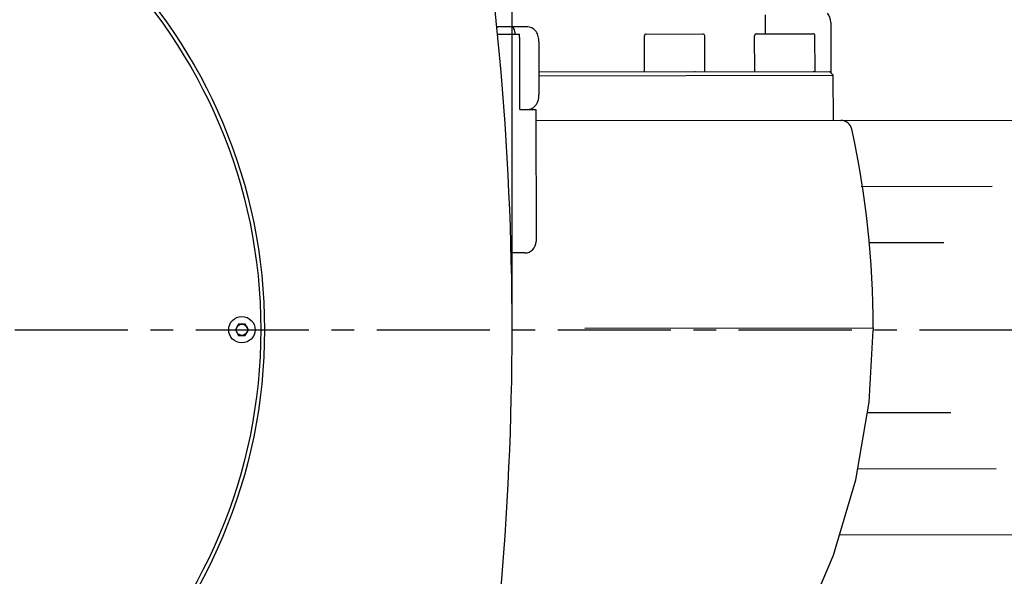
# Model space of a CAD drawing. Header units: millimetres. Extents: x 4086 to 10416, y 123 to 1549.
# Tile 147 of 256: x 7012 to 7077, y 1137 to 1174. Entities that reach past the tile are written whole.
import ezdxf

# ---------------------------------------------------------------- set-up
doc = ezdxf.new("R2010")
doc.units = ezdxf.units.MM
doc.linetypes.add('CENTER', pattern=[0.6, 0.375, -0.075, 0.075, -0.075])
for name, color, linetype in [('中心线', 7, 'Continuous'), ('外形图', 7, 'Continuous'), ('尺寸标注', 7, 'Continuous')]:
    doc.layers.add(name, color=color, linetype=linetype)
doc.styles.add('思源黑', font='SourceHanSansCN-Normal.ttf')
doc.dimstyles.new('尺寸标注_1_4比例中六', dxfattribs={"dimtxt": 10, "dimasz": 8, "dimexe": 2, "dimexo": 1.5, "dimgap": 1, "dimtad": 1, "dimdec": 1, "dimlfac": 4, "dimdsep": 46, "dimtxsty": '思源黑', "dimcen": 0.09, "dimadec": 0, "dimazin": 0, "dimtp": 0.01, "dimtm": 0.01, "dimtfac": 1, "dimtdec": 1, "dimtofl": 0, "dimtmove": 0, "dimatfit": 3, "dimfxl": 1, "dimtolj": 1, "dimarcsym": 0})

# ---------------------------------------------------------------- blocks, each defined once
blk = doc.blocks.new('*D625')
at = {"layer": 'Defpoints', "color": 0}
for p in [(7030.611, 1194.714), (6864.383, 1112.214), (7030.611, 1112.214)]:
    blk.add_point(p, dxfattribs=at)
at = {"layer": '尺寸标注', "color": 0, "lineweight": -2}
for p, q in [((7029.111, 1194.714), (6862.383, 1194.714)), ((6864.383, 1186.714), (6864.383, 1120.214)), ((7029.111, 1112.214), (6862.383, 1112.214))]:
    blk.add_line(p, q, dxfattribs=at)
at = {"layer": '尺寸标注', "color": 0}
for points in [[(6865.717, 1186.714), (6863.05, 1186.714), (6864.383, 1194.714)], [(6863.05, 1120.214), (6865.717, 1120.214), (6864.383, 1112.214)]]:
    blk.add_solid(points, dxfattribs=at)
at = {"layer": '尺寸标注', "color": 0, "insert": (6858.199, 1153.464), "char_height": 10, "attachment_point": 5, "rotation": 90, "style": '思源黑'}
blk.add_mtext('\\A1;\\A1;335', dxfattribs=at)
blk = doc.blocks.new('*D627')
at = {"layer": 'Defpoints', "color": 0}
for p in [(7044.704, 1287.972), (6934.283, 1181.589), (7044.704, 1153.464)]:
    blk.add_point(p, dxfattribs=at)
at = {"layer": '尺寸标注', "color": 0, "lineweight": -2}
for p, q in [((6934.283, 1183.089), (6934.283, 1289.972)), ((7044.704, 1154.964), (7044.704, 1289.972)), ((6942.283, 1287.972), (7036.704, 1287.972))]:
    blk.add_line(p, q, dxfattribs=at)
at = {"layer": '尺寸标注', "color": 0}
for points in [[(6942.283, 1289.305), (6942.283, 1286.639), (6934.283, 1287.972)], [(7036.704, 1286.639), (7036.704, 1289.305), (7044.704, 1287.972)]]:
    blk.add_solid(points, dxfattribs=at)
at = {"layer": '尺寸标注', "color": 0, "insert": (6989.254, 1294.061), "char_height": 10, "attachment_point": 5, "style": '思源黑'}
blk.add_mtext('\\A1;441.7', dxfattribs=at)
blk = doc.blocks.new('*D661')
at = {"layer": 'Defpoints', "color": 0}
for p in [(7035.111, 1194.714), (7035.111, 1112.214), (7111.452, 1112.214)]:
    blk.add_point(p, dxfattribs=at)
at = {"layer": '尺寸标注', "color": 0, "lineweight": -2}
for p, q in [((7036.611, 1194.714), (7113.452, 1194.714)), ((7111.452, 1186.714), (7111.452, 1120.214)), ((7036.611, 1112.214), (7113.452, 1112.214)), ((7111.452, 1112.214), (7111.452, 1080.82))]:
    blk.add_line(p, q, dxfattribs=at)
at = {"layer": '尺寸标注', "color": 0}
for points in [[(7112.785, 1186.714), (7110.118, 1186.714), (7111.452, 1194.714)], [(7110.118, 1120.214), (7112.785, 1120.214), (7111.452, 1112.214)]]:
    blk.add_solid(points, dxfattribs=at)
at = {"layer": '尺寸标注', "color": 0, "insert": (7105.267, 1092.517), "char_height": 10, "attachment_point": 5, "rotation": 90, "style": '思源黑'}
blk.add_mtext('\\A1;330', dxfattribs=at)

msp = doc.modelspace()

# ---------------------------------------------------------------- linework, layer by layer
at = {"layer": '中心线', "linetype": 'CENTER', "ltscale": 20}
msp.add_line((6915.728, 1153.464), (7273.005, 1153.464), dxfattribs=at)
at = {"layer": '外形图', "color": 7, "linetype": 'Continuous'}
for p, q in [((7061.499, 1173.083), (7061.497, 1174.333)), ((7045.662, 1173.556), (7043.79, 1173.552)), ((7065.833, 1173.841), (7065.839, 1170.506)), ((7043.717, 1173.052), (7045.194, 1173.055)), ((7045.213, 1168.055), (7045.205, 1172.805)), ((7053.479, 1170.569), (7053.475, 1172.944)), ((7053.6, 1173.069), (7057.35, 1173.076)), ((7057.479, 1170.576), (7057.475, 1172.951)), ((7060.791, 1170.582), (7060.787, 1172.957)), ((7060.911, 1173.082), (7064.661, 1173.089)), ((7064.791, 1170.589), (7064.787, 1172.964)), ((7046.479, 1172.557), (7046.485, 1169.057)), ((7046.482, 1170.557), (7065.753, 1170.591)), ((7046.482, 1170.307), (7066.004, 1170.341)), ((7056.789, 1170.575), (7056.854, 1170.575)), ((7064.675, 1170.589), (7064.749, 1170.589)), ((7065.753, 1170.591), (7066.004, 1170.341)), ((7066.009, 1167.341), (7066.004, 1170.341)), ((7045.213, 1168.055), (7046.283, 1168.057)), ((7046.283, 1168.057), (7046.298, 1159.307)), ((7066.5, 1167.342), (7046.284, 1167.307)), ((7066.5, 1167.342), (7081.16, 1167.368)), ((7067.848, 1162.969), (7076.541, 1162.984)), ((7073.33, 1159.229), (7068.35, 1159.22)), ((7045.55, 1158.555), (7044.625, 1158.554)), ((7026.567, 1153.839), (7026.35, 1153.464)), ((7027, 1153.839), (7026.567, 1153.839)), ((7027.216, 1153.464), (7027, 1153.839)), ((7026.35, 1153.464), (7026.567, 1153.089)), ((7027, 1153.089), (7027.216, 1153.464)), ((7049.532, 1153.562), (7068.658, 1153.596)), ((7068.658, 1153.596), (7068.658, 1153.421)), ((7026.567, 1153.089), (7027, 1153.089)), ((7068.271, 1147.97), (7073.794, 1147.98)), ((7076.805, 1144.235), (7067.628, 1144.219)), ((7084.411, 1139.873), (7066.419, 1139.842))]:
    msp.add_line(p, q, dxfattribs=at)
msp.add_lwpolyline([(7064.072, 1133.939), (7066.021, 1138.502), (7067.507, 1143.511), (7068.389, 1148.657), (7068.658, 1153.421)], dxfattribs=at)
for centre, radius in [((6993.033, 1153.464), 35.25), ((6993.033, 1153.464), 35), ((7026.783, 1153.464), 0.875), ((7026.783, 1153.464), 0.375)]:
    msp.add_circle(centre, radius, dxfattribs=at)
for centre, radius, start, end in [((6844.704, 1153.464), 200, 349.53729, 10.46271), ((7064.832, 1173.839), 1.001, 0.09588, 38.1019), ((7042.46, 1172.803), 2.745, 0.0298, 5.25545), ((7053.6, 1172.944), 0.125, 90.1, 180.1), ((7057.35, 1172.951), 0.125, 0.1, 90.1), ((7060.912, 1172.957), 0.125, 90.1, 180.1), ((7064.662, 1172.964), 0.125, 0.1, 90.1), ((7045.665, 1168.834), 0.78, 303.49591, 308.37871), ((7066.501, 1166.592), 0.75, 12.2532, 90.1), ((7006.158, 1153.487), 62.5, 0.1, 12.2532), ((7045.548, 1159.305), 0.75, 270.1, 0.1)]:
    msp.add_arc(centre, radius, start, end, dxfattribs=at)
for points, knots in [([(7043.79, 1173.552), (7043.78, 1173.552), (7043.75, 1173.545), (7043.707, 1173.505), (7043.684, 1173.465), (7043.672, 1173.441)], [0, 0, 0, 0, 2222.28016, 6328.819778, 11939.838078, 11939.838078, 11939.838078, 11939.838078]), ([(7044.921, 1173.054), (7044.911, 1173.124), (7044.887, 1173.248), (7044.842, 1173.39), (7044.799, 1173.475), (7044.767, 1173.519), (7044.734, 1173.547), (7044.708, 1173.554), (7044.696, 1173.554)], [0, 0, 0, 0, 8458.340183, 15176.832686, 17794.160323, 19912.111796, 21589.955221, 22985.802612, 22985.802612, 22985.802612, 22985.802612]), ([(7046.479, 1172.557), (7046.478, 1172.618), (7046.472, 1172.738), (7046.442, 1172.914), (7046.385, 1173.083), (7046.265, 1173.292), (7046.029, 1173.497), (7045.783, 1173.556), (7045.662, 1173.556)], [0, 0, 0, 0, 2906.414194, 5727.545682, 8529.086226, 11380.641471, 17134.845118, 22917.63291, 22917.63291, 22917.63291, 22917.63291]), ([(7046.149, 1168.223), (7046.21, 1168.271), (7046.318, 1168.387), (7046.423, 1168.596), (7046.475, 1168.824), (7046.485, 1168.978), (7046.485, 1169.057)], [0, 0, 0, 0, 3984.791727, 7899.461497, 11766.638299, 15761.157344, 15761.157344, 15761.157344, 15761.157344])]:
    msp.add_open_spline(points, degree=3, knots=knots, dxfattribs=at)
msp.add_open_spline([(7045.815, 1168.069), (7045.914, 1168.088), (7046.011, 1168.128), (7046.095, 1168.184)], degree=3, dxfattribs=at)

# ---------------------------------------------------------------- dimensions: what is measured, and where the dimension line sits
at = {"layer": '尺寸标注', "color": 7}
dim = msp.add_linear_dim(base=(7044.704, 1287.972), p1=(6934.283, 1181.589), p2=(7044.704, 1153.464), text='441.7', dimstyle='尺寸标注_1_4比例中六', dxfattribs=at)
dim.commit()
dim.dimension.update_dxf_attribs({"geometry": '*D627', "text_midpoint": (6989.254, 1287.972), "dimtype": 160})
dim = msp.add_linear_dim(base=(6864.383, 1112.214), p1=(7030.611, 1194.714), p2=(7030.611, 1112.214), angle=90, text='\\A1;335', dimstyle='尺寸标注_1_4比例中六', override={"dimtxsty": '思源黑'}, dxfattribs=at)
dim.commit()
dim.dimension.update_dxf_attribs({"geometry": '*D625', "text_midpoint": (6858.199, 1153.464)})
at = {"layer": '尺寸标注'}
dim = msp.add_linear_dim(base=(7111.452, 1112.214), p1=(7035.111, 1194.714), p2=(7035.111, 1112.214), angle=90, dimstyle='尺寸标注_1_4比例中六', dxfattribs=at)
dim.commit()
dim.dimension.update_dxf_attribs({"geometry": '*D661', "text_midpoint": (7111.452, 1092.517), "dimtype": 160})

doc.saveas('drawing.dxf')
